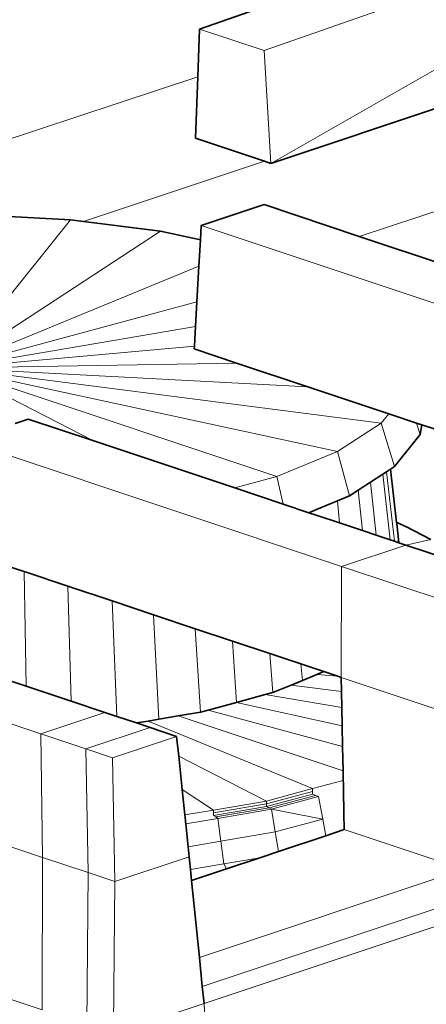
# Model space of a CAD drawing. Header units: inches. Extents: x 0 to 12.9, y 0 to 8.3.
# Tile 55 of 74: x 9.076 to 9.201, y 1.73 to 2.032. Entities that reach past the tile are written whole.
import ezdxf

# ---------------------------------------------------------------- set-up
doc = ezdxf.new("R2010")
doc.units = ezdxf.units.IN
doc.header["$MEASUREMENT"] = 0
doc.layers.add('Default', color=7, linetype='Continuous')

# ---------------------------------------------------------------- blocks, each defined once
blk = doc.blocks.new('MODEL_3')
at = {"lineweight": 0}
for p, q in [((9.3125, 2.07873), (9.15136, 2.02226)), ((9.15136, 2.02226), (9.3125, 2.07873)), ((9.15342, 1.98773), (9.3125, 2.07873)), ((9.3125, 2.07873), (9.15342, 1.98773)), ((9.13158, 2.02886), (9.22393, 2.06122)), ((9.22393, 2.06122), (9.13158, 2.02886)), ((9.15342, 1.98773), (9.2989, 2.03623)), ((9.2989, 2.03623), (9.15342, 1.98773)), ((9.13101, 2.01428), (9.13158, 2.02886)), ((9.13158, 2.02886), (9.13101, 2.01428)), ((9.15136, 2.02226), (9.13158, 2.02886)), ((9.13158, 2.02886), (9.15136, 2.02226)), ((9.15136, 2.02226), (9.15342, 1.98773)), ((9.15342, 1.98773), (9.15136, 2.02226)), ((9.18048, 1.96541), (9.34716, 2.02014)), ((9.34716, 2.02014), (9.18048, 1.96541)), ((9.13101, 2.01428), (8.98298, 1.96529)), ((8.98298, 1.96529), (9.13101, 2.01428)), ((9.13029, 1.99544), (9.13101, 2.01428)), ((9.13101, 2.01428), (9.13029, 1.99544)), ((9.15143, 1.98839), (9.13029, 1.99544)), ((9.13029, 1.99544), (9.15143, 1.98839)), ((9.09602, 1.97001), (9.15143, 1.98839)), ((9.15143, 1.98839), (9.09602, 1.97001)), ((9.15143, 1.98839), (9.15342, 1.98773)), ((9.15342, 1.98773), (9.15143, 1.98839)), ((9.13204, 1.96869), (9.15133, 1.97513)), ((9.15133, 1.97513), (9.13204, 1.96869)), ((9.15133, 1.97513), (9.18048, 1.96541)), ((9.18048, 1.96541), (9.15133, 1.97513)), ((9.06295, 1.97206), (9.09206, 1.97052)), ((9.09206, 1.97052), (9.06295, 1.97206)), ((9.05556, 1.92512), (9.09206, 1.97052)), ((9.09206, 1.97052), (9.05556, 1.92512)), ((9.09206, 1.97052), (9.09602, 1.97001)), ((9.09602, 1.97001), (9.09206, 1.97052)), ((9.11957, 1.967), (9.09602, 1.97001)), ((9.09602, 1.97001), (9.11957, 1.967)), ((9.13204, 1.96869), (9.1318, 1.96435)), ((9.1318, 1.96435), (9.13204, 1.96869)), ((9.30379, 1.91145), (9.13204, 1.96869)), ((9.13204, 1.96869), (9.30379, 1.91145)), ((9.05556, 1.92512), (9.11957, 1.967)), ((9.11957, 1.967), (9.05556, 1.92512)), ((9.1318, 1.96435), (9.11957, 1.967)), ((9.11957, 1.967), (9.1318, 1.96435)), ((9.32308, 1.91788), (9.18048, 1.96541)), ((9.18048, 1.96541), (9.32308, 1.91788)), ((9.13135, 1.95632), (9.1318, 1.96435)), ((9.1318, 1.96435), (9.13135, 1.95632)), ((9.13135, 1.95632), (9.05556, 1.92512)), ((9.05556, 1.92512), (9.13135, 1.95632)), ((9.13074, 1.94542), (9.13135, 1.95632)), ((9.13135, 1.95632), (9.13074, 1.94542)), ((9.13074, 1.94542), (9.05556, 1.92512)), ((9.05556, 1.92512), (9.13074, 1.94542)), ((9.13032, 1.93782), (9.13074, 1.94542)), ((9.13074, 1.94542), (9.13032, 1.93782)), ((9.13032, 1.93782), (9.05556, 1.92512)), ((9.05556, 1.92512), (9.13032, 1.93782)), ((9.12998, 1.93177), (9.13032, 1.93782)), ((9.13032, 1.93782), (9.12998, 1.93177)), ((9.12998, 1.93177), (9.05556, 1.92512)), ((9.05556, 1.92512), (9.12998, 1.93177)), ((9.12994, 1.93096), (9.12998, 1.93177)), ((9.12998, 1.93177), (9.12994, 1.93096)), ((9.14288, 1.92665), (9.12994, 1.93096)), ((9.12994, 1.93096), (9.14288, 1.92665)), ((9.14288, 1.92665), (9.05556, 1.92512)), ((9.05556, 1.92512), (9.14288, 1.92665)), ((9.16476, 1.91936), (9.14288, 1.92665)), ((9.14288, 1.92665), (9.16476, 1.91936)), ((9.05556, 1.92512), (9.09885, 1.90291)), ((9.09885, 1.90291), (9.05556, 1.92512)), ((9.05556, 1.92512), (9.15526, 1.89189)), ((9.15526, 1.89189), (9.05556, 1.92512)), ((9.05556, 1.92512), (9.17381, 1.89953)), ((9.16476, 1.91936), (9.05556, 1.92512)), ((9.05556, 1.92512), (9.16476, 1.91936)), ((9.18719, 1.90828), (9.05556, 1.92512)), ((9.05556, 1.92512), (9.18719, 1.90828)), ((9.17381, 1.89953), (9.05556, 1.92512)), ((9.18947, 1.91112), (9.16476, 1.91936)), ((9.16476, 1.91936), (9.18947, 1.91112)), ((9.18947, 1.91112), (9.18719, 1.90828)), ((9.18719, 1.90828), (9.18947, 1.91112)), ((9.19799, 1.90828), (9.18947, 1.91112)), ((9.18947, 1.91112), (9.19799, 1.90828)), ((9.07511, 1.90815), (9.07912, 1.90949)), ((9.07912, 1.90949), (9.07511, 1.90815)), ((9.07912, 1.90949), (9.09885, 1.90291)), ((9.09885, 1.90291), (9.07912, 1.90949)), ((9.18719, 1.90828), (9.17381, 1.89953)), ((9.17381, 1.89953), (9.18719, 1.90828)), ((9.19129, 1.895), (9.18719, 1.90828)), ((9.18719, 1.90828), (9.19129, 1.895)), ((9.19962, 1.90774), (9.19799, 1.90828)), ((9.19799, 1.90828), (9.19915, 1.90479)), ((9.19915, 1.90479), (9.19962, 1.90774)), ((9.2864, 1.87881), (9.19962, 1.90774)), ((9.19962, 1.90774), (9.2864, 1.87881)), ((9.19915, 1.90479), (9.19129, 1.895)), ((9.19129, 1.895), (9.19915, 1.90479)), ((9.17505, 1.86438), (9.05943, 1.90292)), ((9.05943, 1.90292), (9.17505, 1.86438)), ((9.09885, 1.90291), (9.14235, 1.88841)), ((9.14235, 1.88841), (9.09885, 1.90291)), ((9.17381, 1.89953), (9.15526, 1.89189)), ((9.15526, 1.89189), (9.17381, 1.89953)), ((9.17381, 1.89953), (9.17748, 1.88598)), ((9.17748, 1.88598), (9.17381, 1.89953)), ((9.18767, 1.89264), (9.18388, 1.89016)), ((9.18388, 1.89016), (9.18767, 1.89264)), ((9.18883, 1.89339), (9.18767, 1.89264)), ((9.18767, 1.89264), (9.18883, 1.89339)), ((9.18767, 1.89264), (9.18996, 1.87254)), ((9.18996, 1.87254), (9.18767, 1.89264)), ((9.19, 1.89416), (9.18883, 1.89339)), ((9.18883, 1.89339), (9.19, 1.89416)), ((9.18883, 1.89339), (9.19127, 1.8721)), ((9.19127, 1.8721), (9.18883, 1.89339)), ((9.19, 1.89416), (9.19129, 1.895)), ((9.19129, 1.895), (9.19, 1.89416)), ((9.19189, 1.87788), (9.19, 1.89416)), ((9.19, 1.89416), (9.19189, 1.87788)), ((9.15526, 1.89189), (9.14235, 1.88841)), ((9.14235, 1.88841), (9.15526, 1.89189)), ((9.15526, 1.89189), (9.15715, 1.88347)), ((9.15715, 1.88347), (9.15526, 1.89189)), ((9.18388, 1.89016), (9.1801, 1.88769)), ((9.1801, 1.88769), (9.18388, 1.89016)), ((9.18388, 1.89016), (9.18567, 1.87397)), ((9.18567, 1.87397), (9.18388, 1.89016)), ((9.14235, 1.88841), (9.15715, 1.88347)), ((9.15715, 1.88347), (9.14235, 1.88841)), ((9.1801, 1.88769), (9.17748, 1.88598)), ((9.17748, 1.88598), (9.1801, 1.88769)), ((9.1801, 1.88769), (9.18142, 1.87539)), ((9.18142, 1.87539), (9.1801, 1.88769)), ((9.15715, 1.88347), (9.16503, 1.88085)), ((9.16503, 1.88085), (9.15715, 1.88347)), ((9.17378, 1.88445), (9.1674, 1.88182)), ((9.17748, 1.88598), (9.17378, 1.88445)), ((9.17378, 1.88445), (9.17748, 1.88598)), ((9.17446, 1.8777), (9.17378, 1.88445)), ((9.1674, 1.88182), (9.16503, 1.88085)), ((9.16503, 1.88085), (9.16757, 1.88)), ((9.16757, 1.88), (9.17446, 1.8777)), ((9.17446, 1.8777), (9.18142, 1.87539)), ((9.18142, 1.87539), (9.17446, 1.8777)), ((9.19248, 1.87768), (9.19189, 1.87788)), ((9.19189, 1.87788), (9.19193, 1.87753)), ((9.19193, 1.87753), (9.19261, 1.87165)), ((9.19462, 1.87658), (9.19248, 1.87768)), ((9.18142, 1.87539), (9.18567, 1.87397)), ((9.18567, 1.87397), (9.18142, 1.87539)), ((9.19475, 1.87662), (9.19462, 1.87658)), ((9.20238, 1.8726), (9.19475, 1.87662)), ((9.18567, 1.87397), (9.18996, 1.87254)), ((9.18996, 1.87254), (9.18567, 1.87397)), ((9.18996, 1.87254), (9.19127, 1.8721)), ((9.19127, 1.8721), (9.18996, 1.87254)), ((9.19127, 1.8721), (9.19261, 1.87165)), ((9.19261, 1.87165), (9.19127, 1.8721)), ((9.19261, 1.87165), (9.19474, 1.87094)), ((9.19474, 1.87094), (9.20238, 1.8726)), ((9.17505, 1.86438), (9.19474, 1.87094)), ((9.19474, 1.87094), (9.17505, 1.86438)), ((9.19474, 1.87094), (9.20748, 1.8667)), ((9.20748, 1.8667), (9.19474, 1.87094)), ((9.07784, 1.86281), (9.07301, 1.86441)), ((9.07301, 1.86441), (9.07784, 1.86281)), ((9.09125, 1.85833), (9.07784, 1.86281)), ((9.07845, 1.82773), (9.07784, 1.86281)), ((9.07784, 1.86281), (9.09125, 1.85833)), ((9.07784, 1.86281), (9.07845, 1.82773)), ((9.17496, 1.83043), (9.17505, 1.86438)), ((9.17505, 1.86438), (9.17496, 1.83043)), ((9.21167, 1.85217), (9.17505, 1.86438)), ((9.17505, 1.86438), (9.21167, 1.85217)), ((9.1048, 1.85382), (9.09125, 1.85833)), ((9.09227, 1.82313), (9.09125, 1.85833)), ((9.09125, 1.85833), (9.1048, 1.85382)), ((9.09125, 1.85833), (9.09227, 1.82313)), ((9.11746, 1.8496), (9.1048, 1.85382)), ((9.1048, 1.85382), (9.10622, 1.81848)), ((9.10622, 1.81848), (9.1048, 1.85382)), ((9.1048, 1.85382), (9.11746, 1.8496)), ((9.13025, 1.84534), (9.11746, 1.8496)), ((9.11746, 1.8496), (9.11908, 1.81764)), ((9.11908, 1.81764), (9.11746, 1.8496)), ((9.11746, 1.8496), (9.13025, 1.84534)), ((9.1416, 1.84155), (9.13025, 1.84534)), ((9.13025, 1.84534), (9.13181, 1.8198)), ((9.13181, 1.8198), (9.13025, 1.84534)), ((9.13025, 1.84534), (9.1416, 1.84155)), ((9.15309, 1.83772), (9.1416, 1.84155)), ((9.1416, 1.84155), (9.14292, 1.8228)), ((9.14292, 1.8228), (9.1416, 1.84155)), ((9.1416, 1.84155), (9.15309, 1.83772)), ((9.1626, 1.83455), (9.15309, 1.83772)), ((9.15309, 1.83772), (9.15404, 1.8258)), ((9.15404, 1.8258), (9.15309, 1.83772)), ((9.15309, 1.83772), (9.1626, 1.83455)), ((9.16961, 1.83221), (9.1626, 1.83455)), ((9.1626, 1.83455), (9.16304, 1.82951)), ((9.17392, 1.83078), (9.16961, 1.83221)), ((9.06597, 1.83189), (9.07845, 1.82773)), ((9.07845, 1.82773), (9.06597, 1.83189)), ((9.16304, 1.82951), (9.15962, 1.8281)), ((9.15962, 1.8281), (9.16304, 1.82951)), ((9.16304, 1.82951), (9.16752, 1.83135)), ((9.16752, 1.83135), (9.17392, 1.83078)), ((9.17496, 1.83043), (9.17392, 1.83078)), ((9.17392, 1.83078), (9.17496, 1.83043)), ((9.21186, 1.81813), (9.17496, 1.83043)), ((9.17496, 1.83043), (9.21186, 1.81813)), ((9.17504, 1.82613), (9.17496, 1.83043)), ((9.17496, 1.83043), (9.17504, 1.82613)), ((9.07845, 1.82773), (9.09227, 1.82313)), ((9.09227, 1.82313), (9.07845, 1.82773)), ((9.15962, 1.8281), (9.15404, 1.8258)), ((9.15404, 1.8258), (9.15962, 1.8281)), ((9.17504, 1.82613), (9.15962, 1.8281)), ((9.15962, 1.8281), (9.17504, 1.82613)), ((9.17514, 1.82118), (9.17504, 1.82613)), ((9.17504, 1.82613), (9.17514, 1.82118)), ((9.08295, 1.81313), (9.04632, 1.82534)), ((9.04632, 1.82534), (9.08295, 1.81313)), ((9.09227, 1.82313), (9.1026, 1.81968)), ((9.1026, 1.81968), (9.09227, 1.82313)), ((9.15167, 1.82517), (9.14292, 1.8228)), ((9.14292, 1.8228), (9.15167, 1.82517)), ((9.15404, 1.8258), (9.15167, 1.82517)), ((9.15167, 1.82517), (9.15404, 1.8258)), ((9.17514, 1.82118), (9.15167, 1.82517)), ((9.15167, 1.82517), (9.17514, 1.82118)), ((9.13181, 1.8198), (9.13419, 1.82045)), ((9.13419, 1.82045), (9.13181, 1.8198)), ((9.13419, 1.82045), (9.14292, 1.8228)), ((9.14292, 1.8228), (9.13419, 1.82045)), ((9.13419, 1.82045), (9.17537, 1.80933)), ((9.17537, 1.80933), (9.13419, 1.82045)), ((9.14292, 1.8228), (9.17525, 1.81566)), ((9.17525, 1.81566), (9.14292, 1.8228)), ((9.17525, 1.81566), (9.17514, 1.82118)), ((9.17514, 1.82118), (9.17525, 1.81566)), ((9.08295, 1.81313), (9.1026, 1.81968)), ((9.1026, 1.81968), (9.08295, 1.81313)), ((9.1026, 1.81968), (9.10622, 1.81848)), ((9.10622, 1.81848), (9.1026, 1.81968)), ((9.10622, 1.81848), (9.11222, 1.81648)), ((9.11222, 1.81648), (9.10622, 1.81848)), ((9.11222, 1.81648), (9.11586, 1.81709)), ((9.11586, 1.81709), (9.11222, 1.81648)), ((9.11586, 1.81709), (9.11908, 1.81764)), ((9.11908, 1.81764), (9.11586, 1.81709)), ((9.11586, 1.81709), (9.16616, 1.79639)), ((9.16616, 1.79639), (9.11586, 1.81709)), ((9.11908, 1.81764), (9.12497, 1.81864)), ((9.12497, 1.81864), (9.11908, 1.81764)), ((9.12497, 1.81864), (9.13181, 1.8198)), ((9.13181, 1.8198), (9.12497, 1.81864)), ((9.12497, 1.81864), (9.17552, 1.80179)), ((9.17552, 1.80179), (9.12497, 1.81864)), ((9.09676, 1.80853), (9.11641, 1.81508)), ((9.11641, 1.81508), (9.09676, 1.80853)), ((9.11641, 1.81508), (9.11222, 1.81648)), ((9.11222, 1.81648), (9.11641, 1.81508)), ((9.11641, 1.81508), (9.12454, 1.81237)), ((9.12454, 1.81237), (9.11641, 1.81508)), ((9.17537, 1.80933), (9.17525, 1.81566)), ((9.17525, 1.81566), (9.17537, 1.80933)), ((9.09676, 1.80853), (9.08295, 1.81313)), ((9.08295, 1.81313), (9.08348, 1.77534)), ((9.08348, 1.77534), (9.08295, 1.81313)), ((9.08295, 1.81313), (9.09676, 1.80853)), ((9.10489, 1.80582), (9.12454, 1.81237)), ((9.12454, 1.81237), (9.10489, 1.80582)), ((9.12454, 1.81237), (9.12517, 1.80637)), ((9.12517, 1.80637), (9.12454, 1.81237)), ((9.10489, 1.80582), (9.09676, 1.80853)), ((9.0974, 1.7707), (9.09676, 1.80853)), ((9.09676, 1.80853), (9.10489, 1.80582)), ((9.09676, 1.80853), (9.0974, 1.7707)), ((9.17552, 1.80179), (9.17537, 1.80933)), ((9.17537, 1.80933), (9.17552, 1.80179)), ((9.10559, 1.76797), (9.10489, 1.80582)), ((9.10489, 1.80582), (9.10559, 1.76797)), ((9.12517, 1.80637), (9.12624, 1.79611)), ((9.15204, 1.79257), (9.12517, 1.80637)), ((9.12624, 1.79611), (9.12517, 1.80637)), ((9.12517, 1.80637), (9.15204, 1.79257)), ((9.17557, 1.79892), (9.17552, 1.80179)), ((9.17552, 1.80179), (9.17557, 1.79892)), ((9.12624, 1.79611), (9.12705, 1.78833)), ((9.13585, 1.78982), (9.12624, 1.79611)), ((9.12705, 1.78833), (9.12624, 1.79611)), ((9.12624, 1.79611), (9.13585, 1.78982)), ((9.16616, 1.79639), (9.15204, 1.79257)), ((9.15204, 1.79257), (9.16616, 1.79639)), ((9.17557, 1.79892), (9.16616, 1.79639)), ((9.16616, 1.79639), (9.16616, 1.79555)), ((9.17559, 1.7981), (9.17557, 1.79892)), ((9.1756, 1.79726), (9.17559, 1.7981)), ((9.17562, 1.79664), (9.1756, 1.79726)), ((9.17563, 1.79602), (9.17562, 1.79664)), ((9.17577, 1.78883), (9.17563, 1.79602)), ((9.16616, 1.79555), (9.15204, 1.79174)), ((9.15204, 1.79174), (9.16616, 1.79555)), ((9.16616, 1.79471), (9.15204, 1.7909)), ((9.15204, 1.7909), (9.16616, 1.79471)), ((9.16708, 1.79434), (9.15283, 1.79049)), ((9.15283, 1.79049), (9.16708, 1.79434)), ((9.16799, 1.79396), (9.15363, 1.79008)), ((9.15363, 1.79008), (9.16799, 1.79396)), ((9.16616, 1.79555), (9.16616, 1.79471)), ((9.16616, 1.79471), (9.16708, 1.79434)), ((9.16708, 1.79434), (9.16799, 1.79396)), ((9.16799, 1.79396), (9.16927, 1.78707)), ((9.13585, 1.78982), (9.15204, 1.79257)), ((9.15204, 1.79257), (9.13585, 1.78982)), ((9.15204, 1.79174), (9.13585, 1.78899)), ((9.13585, 1.78899), (9.15204, 1.79174)), ((9.15204, 1.7909), (9.13585, 1.78815)), ((9.13585, 1.78815), (9.15204, 1.7909)), ((9.15283, 1.79049), (9.1365, 1.78772)), ((9.1365, 1.78772), (9.15283, 1.79049)), ((9.15363, 1.79008), (9.13716, 1.78728)), ((9.13716, 1.78728), (9.15363, 1.79008)), ((9.15204, 1.79174), (9.15204, 1.79257)), ((9.15204, 1.79257), (9.15204, 1.79174)), ((9.15204, 1.7909), (9.15204, 1.79174)), ((9.15204, 1.79174), (9.15204, 1.7909)), ((9.15283, 1.79049), (9.15204, 1.7909)), ((9.15204, 1.7909), (9.15283, 1.79049)), ((9.15283, 1.79049), (9.15363, 1.79008)), ((9.15363, 1.79008), (9.15283, 1.79049)), ((9.15363, 1.79008), (9.15474, 1.78315)), ((9.16927, 1.78707), (9.15363, 1.79008)), ((9.15363, 1.79008), (9.16927, 1.78707)), ((9.15474, 1.78315), (9.15363, 1.79008)), ((9.08348, 1.77534), (9.04658, 1.78764)), ((9.04658, 1.78764), (9.08348, 1.77534)), ((9.13585, 1.78982), (9.12705, 1.78833)), ((9.12705, 1.78833), (9.12713, 1.78751)), ((9.12713, 1.78751), (9.12722, 1.78668)), ((9.12733, 1.78561), (9.13716, 1.78728)), ((9.13585, 1.78899), (9.13585, 1.78982)), ((9.13585, 1.78815), (9.13585, 1.78899)), ((9.1365, 1.78772), (9.13585, 1.78815)), ((9.13716, 1.78728), (9.1365, 1.78772)), ((9.13716, 1.78728), (9.13808, 1.78032)), ((9.13808, 1.78032), (9.13716, 1.78728)), ((9.16927, 1.78707), (9.15474, 1.78315)), ((9.15474, 1.78315), (9.16927, 1.78707)), ((9.16927, 1.78707), (9.17022, 1.78195)), ((9.17587, 1.78384), (9.17577, 1.78883)), ((9.12722, 1.78668), (9.12727, 1.78615)), ((9.12727, 1.78615), (9.12733, 1.78561)), ((9.12733, 1.78561), (9.12806, 1.77862)), ((9.12806, 1.77862), (9.12733, 1.78561)), ((9.15474, 1.78315), (9.13808, 1.78032)), ((9.13808, 1.78032), (9.15474, 1.78315)), ((9.15571, 1.77712), (9.15474, 1.78315)), ((9.15474, 1.78315), (9.15571, 1.77712)), ((9.15571, 1.77712), (9.17022, 1.78195)), ((9.17022, 1.78195), (9.15571, 1.77712)), ((9.17022, 1.78195), (9.17587, 1.78384)), ((9.21236, 1.77167), (9.17587, 1.78384)), ((9.17587, 1.78384), (9.21236, 1.77167)), ((9.13808, 1.78032), (9.12806, 1.77862)), ((9.12806, 1.77862), (9.13808, 1.78032)), ((9.12806, 1.77862), (9.12838, 1.77556)), ((9.12838, 1.77556), (9.12806, 1.77862)), ((9.139, 1.77335), (9.13808, 1.78032)), ((9.13808, 1.78032), (9.139, 1.77335)), ((9.08331, 1.72866), (9.08348, 1.77534)), ((9.08348, 1.77534), (9.08331, 1.72866)), ((9.08348, 1.77534), (9.0974, 1.7707)), ((9.0974, 1.7707), (9.08348, 1.77534)), ((9.10559, 1.76797), (9.12838, 1.77556)), ((9.12838, 1.77556), (9.10559, 1.76797)), ((9.12838, 1.77556), (9.12878, 1.77162)), ((9.12878, 1.77162), (9.12838, 1.77556)), ((9.15004, 1.77523), (9.139, 1.77335)), ((9.139, 1.77335), (9.15004, 1.77523)), ((9.13981, 1.77182), (9.15004, 1.77523)), ((9.15004, 1.77523), (9.13981, 1.77182)), ((9.15004, 1.77523), (9.15571, 1.77712)), ((9.15571, 1.77712), (9.15004, 1.77523)), ((9.139, 1.77335), (9.12878, 1.77162)), ((9.12878, 1.77162), (9.139, 1.77335)), ((9.13981, 1.77182), (9.139, 1.77335)), ((9.139, 1.77335), (9.13981, 1.77182)), ((9.09707, 1.72407), (9.0974, 1.7707)), ((9.0974, 1.7707), (9.09707, 1.72407)), ((9.0974, 1.7707), (9.10559, 1.76797)), ((9.10559, 1.76797), (9.0974, 1.7707)), ((9.12878, 1.77162), (9.12912, 1.76825)), ((9.12912, 1.76825), (9.12878, 1.77162)), ((9.12912, 1.76825), (9.13981, 1.77182)), ((9.13981, 1.77182), (9.12912, 1.76825)), ((9.21236, 1.77167), (9.1315, 1.74472)), ((9.1315, 1.74472), (9.21236, 1.77167)), ((9.10517, 1.72137), (9.10559, 1.76797)), ((9.10559, 1.76797), (9.10517, 1.72137)), ((9.12912, 1.76825), (9.1315, 1.74472)), ((9.1315, 1.74472), (9.12912, 1.76825)), ((9.1324, 1.73585), (9.22611, 1.76709)), ((9.22611, 1.76709), (9.1324, 1.73585)), ((9.13293, 1.73063), (9.23421, 1.76439)), ((9.23421, 1.76439), (9.13293, 1.73063)), ((9.1315, 1.74472), (9.1324, 1.73585)), ((9.1324, 1.73585), (9.1315, 1.74472)), ((9.08331, 1.72866), (9.04683, 1.74082)), ((9.04683, 1.74082), (9.08331, 1.72866)), ((9.1324, 1.73585), (9.13293, 1.73063)), ((9.13293, 1.73063), (9.1324, 1.73585)), ((9.10517, 1.72137), (9.13293, 1.73063)), ((9.13293, 1.73063), (9.10517, 1.72137)), ((9.13434, 1.7036), (9.13293, 1.73063)), ((9.13293, 1.73063), (9.13434, 1.7036))]:
    blk.add_line(p, q, dxfattribs=at).dxf.unprotected_set("ltscale", 0)
at = {"lineweight": 35}
for p, q in [((9.22393, 2.06122), (9.13158, 2.02886)), ((9.15342, 1.98773), (9.2989, 2.03623)), ((9.13101, 2.01428), (9.13158, 2.02886)), ((9.13029, 1.99544), (9.13101, 2.01428)), ((9.15143, 1.98839), (9.13029, 1.99544)), ((9.15342, 1.98773), (9.15143, 1.98839)), ((9.15133, 1.97513), (9.13204, 1.96869)), ((9.18048, 1.96541), (9.15133, 1.97513)), ((9.06295, 1.97206), (9.09206, 1.97052)), ((9.09206, 1.97052), (9.09602, 1.97001)), ((9.09602, 1.97001), (9.11957, 1.967)), ((9.13204, 1.96869), (9.1318, 1.96435)), ((9.11957, 1.967), (9.1318, 1.96435)), ((9.32308, 1.91788), (9.18048, 1.96541)), ((9.1318, 1.96435), (9.13135, 1.95632)), ((9.13135, 1.95632), (9.13074, 1.94542)), ((9.13074, 1.94542), (9.13032, 1.93782)), ((9.13032, 1.93782), (9.12998, 1.93177)), ((9.12998, 1.93177), (9.12994, 1.93096)), ((9.12994, 1.93096), (9.14288, 1.92665)), ((9.14288, 1.92665), (9.16476, 1.91936)), ((9.16476, 1.91936), (9.18947, 1.91112)), ((9.18947, 1.91112), (9.19799, 1.90828)), ((9.07912, 1.90949), (9.07511, 1.90815)), ((9.09885, 1.90291), (9.07912, 1.90949)), ((9.19799, 1.90828), (9.19962, 1.90774)), ((9.19915, 1.90479), (9.19962, 1.90774)), ((9.19962, 1.90774), (9.2864, 1.87881)), ((9.19129, 1.895), (9.19915, 1.90479)), ((9.14235, 1.88841), (9.09885, 1.90291)), ((9.18388, 1.89016), (9.18767, 1.89264)), ((9.18767, 1.89264), (9.18883, 1.89339)), ((9.18883, 1.89339), (9.19, 1.89416)), ((9.19, 1.89416), (9.19129, 1.895)), ((9.19, 1.89416), (9.19189, 1.87788)), ((9.1801, 1.88769), (9.18388, 1.89016)), ((9.15715, 1.88347), (9.14235, 1.88841)), ((9.17748, 1.88598), (9.1801, 1.88769)), ((9.16503, 1.88085), (9.15715, 1.88347)), ((9.1674, 1.88182), (9.17378, 1.88445)), ((9.17378, 1.88445), (9.17748, 1.88598)), ((9.16503, 1.88085), (9.1674, 1.88182)), ((9.16757, 1.88), (9.16503, 1.88085)), ((9.17446, 1.8777), (9.16757, 1.88)), ((9.18142, 1.87539), (9.17446, 1.8777)), ((9.19248, 1.87768), (9.19189, 1.87788)), ((9.19189, 1.87788), (9.19193, 1.87753)), ((9.19193, 1.87753), (9.19261, 1.87165)), ((9.19462, 1.87658), (9.19248, 1.87768)), ((9.18567, 1.87397), (9.18142, 1.87539)), ((9.19475, 1.87662), (9.19462, 1.87658)), ((9.19475, 1.87662), (9.20238, 1.8726)), ((9.18996, 1.87254), (9.18567, 1.87397)), ((9.19127, 1.8721), (9.18996, 1.87254)), ((9.19261, 1.87165), (9.19127, 1.8721)), ((9.19474, 1.87094), (9.19261, 1.87165)), ((9.19474, 1.87094), (9.20748, 1.8667)), ((9.07301, 1.86441), (9.07784, 1.86281)), ((9.07784, 1.86281), (9.09125, 1.85833)), ((9.09125, 1.85833), (9.1048, 1.85382)), ((9.1048, 1.85382), (9.11746, 1.8496)), ((9.11746, 1.8496), (9.13025, 1.84534)), ((9.13025, 1.84534), (9.1416, 1.84155)), ((9.1416, 1.84155), (9.15309, 1.83772)), ((9.15309, 1.83772), (9.1626, 1.83455)), ((9.1626, 1.83455), (9.16961, 1.83221)), ((9.16961, 1.83221), (9.16752, 1.83135)), ((9.16961, 1.83221), (9.17392, 1.83078)), ((9.06597, 1.83189), (9.07845, 1.82773)), ((9.16304, 1.82951), (9.15962, 1.8281)), ((9.16752, 1.83135), (9.16304, 1.82951)), ((9.17392, 1.83078), (9.17496, 1.83043)), ((9.17496, 1.83043), (9.17504, 1.82613)), ((9.07845, 1.82773), (9.09227, 1.82313)), ((9.15962, 1.8281), (9.15404, 1.8258)), ((9.17504, 1.82613), (9.17514, 1.82118)), ((9.09227, 1.82313), (9.1026, 1.81968)), ((9.15167, 1.82517), (9.14292, 1.8228)), ((9.15404, 1.8258), (9.15167, 1.82517)), ((9.13419, 1.82045), (9.13181, 1.8198)), ((9.14292, 1.8228), (9.13419, 1.82045)), ((9.17514, 1.82118), (9.17525, 1.81566)), ((9.10622, 1.81848), (9.1026, 1.81968)), ((9.11222, 1.81648), (9.10622, 1.81848)), ((9.11586, 1.81709), (9.11222, 1.81648)), ((9.11908, 1.81764), (9.11586, 1.81709)), ((9.12497, 1.81864), (9.11908, 1.81764)), ((9.13181, 1.8198), (9.12497, 1.81864)), ((9.11641, 1.81508), (9.11222, 1.81648)), ((9.12454, 1.81237), (9.11641, 1.81508)), ((9.17525, 1.81566), (9.17537, 1.80933)), ((9.12517, 1.80637), (9.12454, 1.81237)), ((9.17537, 1.80933), (9.17552, 1.80179)), ((9.12624, 1.79611), (9.12517, 1.80637)), ((9.17552, 1.80179), (9.17557, 1.79892)), ((9.12705, 1.78833), (9.12624, 1.79611)), ((9.17557, 1.79892), (9.17559, 1.7981)), ((9.17559, 1.7981), (9.1756, 1.79726)), ((9.1756, 1.79726), (9.17562, 1.79664)), ((9.17562, 1.79664), (9.17563, 1.79602)), ((9.17563, 1.79602), (9.17577, 1.78883)), ((9.12713, 1.78751), (9.12705, 1.78833)), ((9.12722, 1.78668), (9.12713, 1.78751)), ((9.17577, 1.78883), (9.17587, 1.78384)), ((9.12727, 1.78615), (9.12722, 1.78668)), ((9.12733, 1.78561), (9.12727, 1.78615)), ((9.12806, 1.77862), (9.12733, 1.78561)), ((9.15571, 1.77712), (9.17022, 1.78195)), ((9.17022, 1.78195), (9.17587, 1.78384)), ((9.12838, 1.77556), (9.12806, 1.77862)), ((9.12838, 1.77556), (9.12878, 1.77162)), ((9.13981, 1.77182), (9.15004, 1.77523)), ((9.15004, 1.77523), (9.15571, 1.77712)), ((9.12878, 1.77162), (9.12912, 1.76825)), ((9.12912, 1.76825), (9.13981, 1.77182)), ((9.12912, 1.76825), (9.1315, 1.74472)), ((9.1315, 1.74472), (9.1324, 1.73585)), ((9.1324, 1.73585), (9.13293, 1.73063))]:
    blk.add_line(p, q, dxfattribs=at)
blk = doc.blocks.new('Page 1')
at = {"layer": 'Default'}
blk.add_blockref('MODEL_3', (0, 0), dxfattribs=at)

msp = doc.modelspace()

# ---------------------------------------------------------------- block references
msp.add_blockref('Page 1', (0, 0))

doc.saveas('drawing.dxf')
